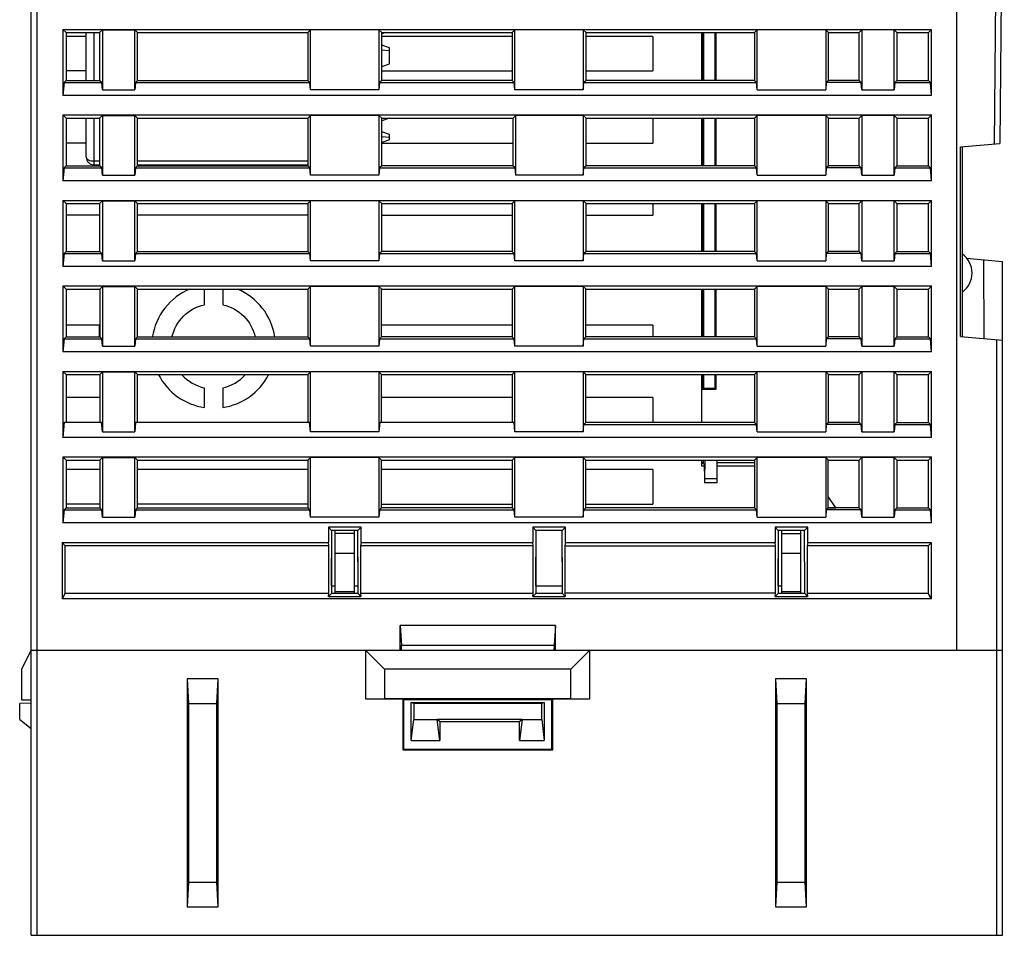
# Model space of a CAD drawing. Extents: x 0 to 555, y 0 to 389.
# Tile 13 of 17: x 206 to 258, y 285 to 334. Entities that reach past the tile are written whole.
import ezdxf

# ---------------------------------------------------------------- set-up
doc = ezdxf.new("R2010")
doc.units = 0
doc.header["$LTSCALE"] = 23.1
doc.header["$MEASUREMENT"] = 0
doc.layers.get('0').update_dxf_attribs({"linetype": 'CONTINUOUS'})
doc.layers.add('1_15_1_1_1', color=7, linetype='CONTINUOUS')

msp = doc.modelspace()

# ---------------------------------------------------------------- linework, layer by layer
at = {"color": 7, "linetype": 'Continuous'}
for p, q in [((255.727, 300.325), (255.727, 356.325)), ((258.225, 354.584), (257.985, 326.996)), ((207.027, 285.325), (207.027, 352.425)), ((207.327, 352.435), (207.327, 285.325)), ((257.838, 343.325), (257.695, 326.97)), ((208.873, 332.829), (208.702, 333)), ((208.702, 333), (208.702, 329.525)), ((208.702, 333), (254.402, 333)), ((208.873, 332.829), (208.872, 330.319)), ((208.872, 332.829), (210.632, 332.829)), ((209.927, 332.629), (208.872, 332.629)), ((209.927, 330.319), (209.927, 332.829)), ((210.327, 332.829), (210.327, 330.319)), ((210.776, 332.973), (210.632, 332.829)), ((210.632, 332.829), (210.632, 330.319)), ((210.776, 332.973), (210.776, 329.825)), ((210.776, 332.973), (212.478, 332.973)), ((212.478, 332.973), (212.623, 332.829)), ((212.478, 329.825), (212.478, 332.973)), ((212.622, 330.319), (212.622, 332.829)), ((212.622, 332.829), (221.582, 332.829)), ((221.582, 332.829), (221.726, 332.973)), ((221.582, 332.829), (221.582, 330.319)), ((225.329, 332.973), (221.726, 332.973)), ((221.726, 329.825), (221.726, 332.973)), ((225.473, 332.829), (225.329, 332.973)), ((225.329, 332.973), (225.329, 329.825)), ((225.472, 332.829), (232.332, 332.829)), ((225.472, 330.319), (225.472, 332.829)), ((225.477, 332.764), (225.472, 332.764)), ((232.332, 332.629), (225.472, 332.629)), ((225.477, 332.764), (225.477, 332.829)), ((225.667, 332.829), (225.477, 332.764)), ((232.476, 332.973), (232.332, 332.829)), ((232.332, 332.829), (232.332, 330.319)), ((236.079, 332.973), (232.476, 332.973)), ((232.476, 329.825), (232.476, 332.973)), ((236.223, 332.829), (236.079, 332.973)), ((236.079, 332.973), (236.079, 329.825)), ((236.222, 332.829), (245.082, 332.829)), ((236.222, 330.319), (236.222, 332.829)), ((239.732, 332.629), (236.222, 332.629)), ((239.732, 332.629), (239.732, 330.819)), ((242.317, 330.319), (242.318, 332.829)), ((242.35, 332.829), (242.35, 330.319)), ((242.4, 332.829), (242.4, 330.319)), ((243.012, 330.319), (243.012, 332.829)), ((243.062, 330.319), (243.062, 332.829)), ((245.226, 332.973), (245.082, 332.829)), ((245.082, 332.829), (245.082, 330.319)), ((248.829, 332.973), (245.226, 332.973)), ((245.226, 329.825), (245.226, 332.973)), ((248.829, 332.973), (248.973, 332.829)), ((248.829, 332.973), (248.829, 329.825)), ((248.972, 332.829), (250.582, 332.829)), ((248.972, 330.319), (248.972, 332.829)), ((250.582, 332.829), (250.726, 332.973)), ((250.582, 330.319), (250.582, 332.829)), ((252.428, 332.973), (250.726, 332.973)), ((250.726, 332.973), (250.726, 329.825)), ((252.428, 332.973), (252.573, 332.829)), ((252.428, 329.825), (252.428, 332.973)), ((252.572, 332.829), (254.232, 332.829)), ((252.573, 332.829), (252.572, 330.319)), ((254.232, 332.829), (254.402, 333)), ((254.232, 330.319), (254.232, 332.829)), ((254.402, 329.525), (254.402, 333)), ((225.477, 332.163), (225.472, 332.163)), ((225.877, 332.026), (225.477, 332.163)), ((225.477, 331.047), (225.477, 332.163)), ((225.472, 331.913), (225.477, 331.913)), ((225.877, 331.876), (225.477, 331.913)), ((225.877, 331.183), (225.877, 332.026)), ((225.477, 331.047), (225.472, 331.047)), ((225.477, 331.047), (225.877, 331.183)), ((209.927, 330.819), (208.872, 330.819)), ((225.472, 330.819), (232.332, 330.819)), ((236.222, 330.819), (239.732, 330.819)), ((208.762, 330.21), (208.702, 329.525)), ((208.872, 330.319), (208.762, 330.21)), ((208.762, 330.21), (210.742, 330.21)), ((208.872, 330.319), (210.632, 330.319)), ((210.742, 330.21), (210.632, 330.319)), ((210.776, 329.825), (210.742, 330.21)), ((212.512, 330.21), (212.478, 329.825)), ((212.512, 330.21), (212.622, 330.319)), ((212.512, 330.21), (221.692, 330.21)), ((212.622, 330.319), (221.582, 330.319)), ((221.582, 330.319), (221.692, 330.21)), ((221.726, 329.825), (221.692, 330.21)), ((225.362, 330.21), (225.329, 329.825)), ((225.472, 330.319), (225.362, 330.21)), ((225.362, 330.21), (232.442, 330.21)), ((232.332, 330.319), (225.472, 330.319)), ((232.442, 330.21), (232.332, 330.319)), ((232.476, 329.825), (232.442, 330.21)), ((236.079, 329.825), (236.112, 330.21)), ((236.222, 330.319), (236.112, 330.21)), ((236.112, 330.21), (245.192, 330.21)), ((245.082, 330.319), (236.222, 330.319)), ((245.192, 330.21), (245.082, 330.319)), ((245.226, 329.825), (245.192, 330.21)), ((248.862, 330.21), (248.829, 329.825)), ((248.972, 330.319), (248.862, 330.21)), ((250.692, 330.21), (248.862, 330.21)), ((250.582, 330.319), (248.972, 330.319)), ((250.692, 330.21), (250.582, 330.319)), ((250.726, 329.825), (250.692, 330.21)), ((252.462, 330.21), (252.428, 329.825)), ((252.462, 330.21), (252.572, 330.319)), ((252.462, 330.21), (254.342, 330.21)), ((252.572, 330.319), (254.232, 330.319)), ((254.232, 330.319), (254.342, 330.21)), ((254.402, 329.525), (254.342, 330.21)), ((254.402, 329.525), (208.702, 329.525)), ((210.776, 329.825), (212.478, 329.825)), ((225.329, 329.825), (221.726, 329.825)), ((236.079, 329.825), (232.476, 329.825)), ((245.226, 329.825), (248.829, 329.825)), ((250.726, 329.825), (252.428, 329.825)), ((208.872, 328.33), (208.702, 328.5)), ((208.702, 328.5), (254.402, 328.5)), ((208.702, 328.5), (208.702, 325.025)), ((210.776, 328.473), (210.633, 328.33)), ((210.776, 328.473), (212.478, 328.473)), ((210.776, 328.473), (210.776, 325.325)), ((212.478, 328.473), (212.622, 328.33)), ((212.478, 325.325), (212.478, 328.473)), ((221.583, 328.33), (221.726, 328.473)), ((225.329, 328.473), (221.726, 328.473)), ((221.726, 325.325), (221.726, 328.473)), ((225.472, 328.33), (225.329, 328.473)), ((225.329, 328.473), (225.329, 325.325)), ((236.079, 328.473), (232.526, 328.473)), ((232.526, 325.325), (232.526, 328.473)), ((236.222, 328.33), (236.079, 328.473)), ((236.079, 328.473), (236.079, 325.325)), ((245.226, 328.473), (245.083, 328.33)), ((248.829, 328.473), (245.226, 328.473)), ((245.226, 325.325), (245.226, 328.473)), ((248.829, 328.473), (248.972, 328.33)), ((248.829, 328.473), (248.829, 325.325)), ((250.583, 328.33), (250.726, 328.473)), ((252.428, 328.473), (250.726, 328.473)), ((250.726, 328.473), (250.726, 325.325)), ((252.428, 328.473), (252.572, 328.33)), ((252.428, 325.325), (252.428, 328.473)), ((254.233, 328.33), (254.402, 328.5)), ((254.402, 325.025), (254.402, 328.5)), ((208.871, 328.33), (210.633, 328.33)), ((208.872, 328.33), (208.871, 325.818)), ((209.927, 326.276), (209.927, 328.33)), ((210.327, 328.33), (210.327, 325.876)), ((210.633, 328.33), (210.633, 325.818)), ((212.621, 328.33), (221.583, 328.33)), ((212.621, 325.818), (212.621, 328.33)), ((221.583, 328.33), (221.583, 325.818)), ((225.471, 328.33), (232.378, 328.33)), ((225.471, 325.818), (225.471, 328.33)), ((225.477, 328.194), (225.471, 328.194)), ((225.877, 328.331), (225.477, 328.194)), ((225.477, 328.194), (225.477, 328.33)), ((232.377, 328.327), (232.377, 325.821)), ((236.221, 328.33), (245.083, 328.33)), ((236.221, 325.818), (236.221, 328.33)), ((239.733, 328.33), (239.733, 327.019)), ((242.315, 325.818), (242.316, 328.33)), ((242.35, 328.33), (242.35, 325.818)), ((242.4, 328.33), (242.4, 325.818)), ((243.012, 325.818), (243.012, 328.33)), ((243.062, 325.818), (243.062, 328.33)), ((245.083, 328.33), (245.083, 325.818)), ((248.971, 328.33), (250.583, 328.33)), ((248.971, 325.818), (248.971, 328.33)), ((250.584, 325.818), (250.583, 328.33)), ((252.571, 328.33), (254.233, 328.33)), ((252.572, 328.33), (252.571, 325.818)), ((254.234, 325.818), (254.233, 328.33)), ((225.477, 327.602), (225.471, 327.602)), ((225.877, 327.466), (225.477, 327.602)), ((225.477, 327.049), (225.477, 327.602)), ((225.877, 327.186), (225.877, 327.466)), ((209.927, 327.019), (208.871, 327.019)), ((225.477, 327.352), (225.471, 327.352)), ((225.477, 327.049), (225.471, 327.049)), ((225.472, 327.019), (232.383, 327.019)), ((225.877, 327.316), (225.477, 327.352)), ((225.877, 327.186), (225.477, 327.049)), ((236.222, 327.019), (239.733, 327.019)), ((255.928, 326.816), (257.985, 326.996)), ((255.928, 316.833), (255.928, 326.816)), ((256.027, 316.825), (256.027, 326.825)), ((208.871, 325.818), (208.762, 325.71)), ((208.871, 325.818), (210.633, 325.818)), ((210.327, 326.076), (210.633, 326.076)), ((210.327, 325.876), (210.633, 325.876)), ((210.742, 325.71), (210.634, 325.818)), ((212.512, 325.71), (212.621, 325.818)), ((212.621, 326.076), (221.583, 326.076)), ((212.621, 325.876), (221.583, 325.876)), ((212.621, 325.818), (221.583, 325.818)), ((221.583, 325.818), (221.692, 325.71)), ((225.471, 325.818), (225.362, 325.71)), ((232.379, 325.818), (225.471, 325.818)), ((232.492, 325.71), (232.377, 325.825)), ((236.221, 325.818), (236.112, 325.71)), ((245.083, 325.818), (236.221, 325.818)), ((245.192, 325.71), (245.083, 325.818)), ((248.971, 325.818), (248.862, 325.71)), ((250.583, 325.818), (248.971, 325.818)), ((250.692, 325.71), (250.584, 325.818)), ((252.462, 325.71), (252.571, 325.818)), ((252.571, 325.818), (254.233, 325.818)), ((254.233, 325.818), (254.342, 325.71)), ((208.762, 325.71), (208.702, 325.025)), ((208.762, 325.71), (210.742, 325.71)), ((210.776, 325.325), (210.742, 325.71)), ((210.776, 325.325), (212.478, 325.325)), ((212.512, 325.71), (212.478, 325.325)), ((212.512, 325.71), (221.692, 325.71)), ((221.726, 325.325), (221.692, 325.71)), ((225.329, 325.325), (221.726, 325.325)), ((225.362, 325.71), (225.329, 325.325)), ((225.362, 325.71), (232.492, 325.71)), ((232.526, 325.325), (232.492, 325.71)), ((236.079, 325.325), (232.526, 325.325)), ((236.079, 325.325), (236.112, 325.71)), ((236.112, 325.71), (245.192, 325.71)), ((245.226, 325.325), (245.192, 325.71)), ((245.226, 325.325), (248.829, 325.325)), ((248.862, 325.71), (248.829, 325.325)), ((250.692, 325.71), (248.862, 325.71)), ((250.726, 325.325), (250.692, 325.71)), ((250.726, 325.325), (252.428, 325.325)), ((252.462, 325.71), (252.428, 325.325)), ((252.462, 325.71), (254.342, 325.71)), ((254.402, 325.025), (254.342, 325.71)), ((254.402, 325.025), (208.702, 325.025)), ((208.871, 323.831), (208.702, 324)), ((208.702, 324), (254.402, 324)), ((208.702, 324), (208.702, 320.525)), ((208.87, 323.831), (210.634, 323.831)), ((208.871, 323.831), (208.87, 321.317)), ((210.776, 323.973), (210.634, 323.831)), ((210.634, 323.831), (210.634, 321.317)), ((210.776, 323.973), (212.478, 323.973)), ((210.776, 323.973), (210.776, 320.825)), ((212.478, 323.973), (212.62, 323.831)), ((212.478, 320.825), (212.478, 323.973)), ((212.62, 323.831), (221.584, 323.831)), ((212.62, 321.317), (212.62, 323.831)), ((221.584, 323.831), (221.726, 323.973)), ((221.584, 323.831), (221.584, 321.317)), ((225.329, 323.973), (221.726, 323.973)), ((221.726, 320.825), (221.726, 323.973)), ((225.471, 323.831), (225.329, 323.973)), ((225.329, 323.973), (225.329, 320.825)), ((225.47, 323.831), (232.334, 323.831)), ((225.47, 321.317), (225.47, 323.831)), ((232.476, 323.973), (232.334, 323.831)), ((232.334, 323.831), (232.334, 321.317)), ((236.079, 323.973), (232.476, 323.973)), ((232.476, 320.825), (232.476, 323.973)), ((236.221, 323.831), (236.079, 323.973)), ((236.079, 323.973), (236.079, 320.825)), ((236.22, 323.831), (245.084, 323.831)), ((236.22, 321.317), (236.22, 323.831)), ((239.734, 323.831), (239.734, 323.218)), ((242.312, 321.317), (242.314, 323.831)), ((242.35, 323.831), (242.35, 321.317)), ((242.4, 323.831), (242.4, 321.317)), ((243.012, 321.317), (243.012, 323.831)), ((243.062, 321.317), (243.062, 323.831)), ((245.226, 323.973), (245.084, 323.831)), ((245.084, 323.831), (245.084, 321.317)), ((248.829, 323.973), (245.226, 323.973)), ((245.226, 320.825), (245.226, 323.973)), ((248.829, 323.973), (248.971, 323.831)), ((248.829, 323.973), (248.829, 320.825)), ((248.97, 323.831), (250.584, 323.831)), ((248.97, 321.317), (248.97, 323.831)), ((250.584, 323.831), (250.726, 323.973)), ((250.585, 321.317), (250.584, 323.831)), ((252.428, 323.973), (250.726, 323.973)), ((250.726, 323.973), (250.726, 320.825)), ((252.428, 323.973), (252.57, 323.831)), ((252.428, 320.825), (252.428, 323.973)), ((252.57, 323.831), (254.234, 323.831)), ((252.57, 323.831), (252.57, 321.317)), ((254.234, 323.831), (254.402, 324)), ((254.235, 321.317), (254.234, 323.831)), ((254.402, 320.525), (254.402, 324)), ((210.634, 323.218), (208.871, 323.218)), ((221.584, 323.218), (212.62, 323.218)), ((225.471, 323.218), (232.334, 323.218)), ((236.221, 323.218), (239.734, 323.218)), ((208.762, 321.21), (208.702, 320.525)), ((208.87, 321.317), (208.762, 321.21)), ((208.762, 321.21), (210.742, 321.21)), ((208.87, 321.317), (210.634, 321.317)), ((210.742, 321.21), (210.635, 321.317)), ((210.776, 320.825), (210.742, 321.21)), ((212.512, 321.21), (212.478, 320.825)), ((212.512, 321.21), (212.62, 321.317)), ((212.512, 321.21), (221.692, 321.21)), ((212.62, 321.317), (221.584, 321.317)), ((221.584, 321.317), (221.692, 321.21)), ((221.726, 320.825), (221.692, 321.21)), ((225.362, 321.21), (225.329, 320.825)), ((225.47, 321.317), (225.362, 321.21)), ((225.362, 321.21), (232.442, 321.21)), ((232.334, 321.317), (225.47, 321.317)), ((232.442, 321.21), (232.334, 321.317)), ((232.476, 320.825), (232.442, 321.21)), ((236.079, 320.825), (236.112, 321.21)), ((236.22, 321.317), (236.112, 321.21)), ((236.112, 321.21), (245.192, 321.21)), ((245.084, 321.317), (236.22, 321.317)), ((245.192, 321.21), (245.084, 321.317)), ((245.226, 320.825), (245.192, 321.21)), ((248.862, 321.21), (248.829, 320.825)), ((248.97, 321.317), (248.862, 321.21)), ((250.692, 321.21), (248.862, 321.21)), ((250.584, 321.317), (248.97, 321.317)), ((250.692, 321.21), (250.585, 321.317)), ((250.726, 320.825), (250.692, 321.21)), ((252.462, 321.21), (252.428, 320.825)), ((252.462, 321.21), (252.57, 321.317)), ((252.462, 321.21), (254.342, 321.21)), ((252.57, 321.317), (254.234, 321.317)), ((254.234, 321.317), (254.342, 321.21)), ((254.402, 320.525), (254.342, 321.21)), ((210.776, 320.825), (212.478, 320.825)), ((225.329, 320.825), (221.726, 320.825)), ((236.079, 320.825), (232.476, 320.825)), ((245.226, 320.825), (248.829, 320.825)), ((250.726, 320.825), (252.428, 320.825)), ((256.24, 320.956), (258.127, 320.791)), ((257.128, 320.878), (257.149, 316.726)), ((258.127, 285.325), (258.127, 320.791)), ((254.402, 320.525), (208.702, 320.525)), ((208.87, 319.332), (208.702, 319.5)), ((208.702, 319.5), (254.402, 319.5)), ((208.702, 319.5), (208.702, 316.025)), ((208.869, 319.332), (210.635, 319.332)), ((208.87, 319.332), (208.869, 316.816)), ((210.776, 319.473), (210.635, 319.332)), ((210.635, 319.332), (210.635, 316.816)), ((210.776, 319.473), (212.478, 319.473)), ((210.776, 319.473), (210.776, 316.325)), ((212.478, 319.473), (212.619, 319.332)), ((212.478, 316.325), (212.478, 319.473)), ((212.619, 319.332), (221.585, 319.332)), ((212.619, 316.816), (212.619, 319.332)), ((216.143, 318.514), (216.143, 319.332)), ((217.111, 319.332), (217.111, 318.514)), ((221.585, 319.332), (221.726, 319.473)), ((221.585, 319.332), (221.585, 316.816)), ((225.329, 319.473), (221.726, 319.473)), ((221.726, 316.325), (221.726, 319.473)), ((225.47, 319.332), (225.329, 319.473)), ((225.329, 319.473), (225.329, 316.325)), ((225.469, 319.332), (232.335, 319.332)), ((225.469, 316.816), (225.469, 319.332)), ((232.476, 319.473), (232.335, 319.332)), ((232.335, 319.332), (232.335, 316.816)), ((236.079, 319.473), (232.476, 319.473)), ((232.476, 316.325), (232.476, 319.473)), ((236.22, 319.332), (236.079, 319.473)), ((236.079, 319.473), (236.079, 316.325)), ((236.219, 319.332), (245.085, 319.332)), ((236.219, 316.816), (236.219, 319.332)), ((242.31, 316.816), (242.312, 319.332)), ((242.35, 319.332), (242.35, 316.816)), ((242.4, 319.332), (242.4, 316.816)), ((243.012, 316.816), (243.012, 319.332)), ((243.062, 316.816), (243.062, 319.332)), ((245.226, 319.473), (245.085, 319.332)), ((245.085, 319.332), (245.085, 316.816)), ((248.829, 319.473), (245.226, 319.473)), ((245.226, 316.325), (245.226, 319.473)), ((248.829, 319.473), (248.97, 319.332)), ((248.829, 319.473), (248.829, 316.325)), ((248.969, 319.332), (250.585, 319.332)), ((248.969, 316.816), (248.969, 319.332)), ((250.585, 319.332), (250.726, 319.473)), ((250.586, 316.816), (250.585, 319.332)), ((252.428, 319.473), (250.726, 319.473)), ((250.726, 319.473), (250.726, 316.325)), ((252.428, 319.473), (252.569, 319.332)), ((252.428, 316.325), (252.428, 319.473)), ((252.569, 319.332), (254.235, 319.332)), ((252.569, 319.332), (252.569, 316.816)), ((254.235, 319.332), (254.402, 319.5)), ((254.236, 316.816), (254.235, 319.332)), ((254.402, 316.025), (254.402, 319.5)), ((210.627, 317.433), (208.869, 317.433)), ((210.627, 316.816), (210.627, 317.433)), ((232.335, 317.433), (225.469, 317.433)), ((239.736, 317.433), (236.219, 317.433)), ((239.735, 317.433), (239.736, 316.816)), ((208.762, 316.71), (208.702, 316.025)), ((208.869, 316.816), (208.762, 316.71)), ((208.762, 316.71), (210.742, 316.71)), ((208.869, 316.816), (210.635, 316.816)), ((210.742, 316.71), (210.636, 316.816)), ((210.776, 316.325), (210.742, 316.71)), ((212.512, 316.71), (212.478, 316.325)), ((212.512, 316.71), (212.619, 316.816)), ((212.512, 316.71), (221.692, 316.71)), ((212.619, 316.816), (221.585, 316.816)), ((221.585, 316.816), (221.692, 316.71)), ((221.726, 316.325), (221.692, 316.71)), ((225.362, 316.71), (225.329, 316.325)), ((225.469, 316.816), (225.362, 316.71)), ((225.362, 316.71), (232.442, 316.71)), ((232.335, 316.816), (225.469, 316.816)), ((232.442, 316.71), (232.335, 316.816)), ((232.476, 316.325), (232.442, 316.71)), ((236.079, 316.325), (236.112, 316.71)), ((236.219, 316.816), (236.112, 316.71)), ((236.112, 316.71), (245.192, 316.71)), ((245.085, 316.816), (236.219, 316.816)), ((245.192, 316.71), (245.085, 316.816)), ((245.226, 316.325), (245.192, 316.71)), ((248.862, 316.71), (248.829, 316.325)), ((248.969, 316.816), (248.862, 316.71)), ((250.692, 316.71), (248.862, 316.71)), ((250.585, 316.816), (248.969, 316.816)), ((250.692, 316.71), (250.586, 316.816)), ((250.726, 316.325), (250.692, 316.71)), ((252.462, 316.71), (252.428, 316.325)), ((252.462, 316.71), (252.569, 316.816)), ((252.462, 316.71), (254.342, 316.71)), ((252.569, 316.816), (254.235, 316.816)), ((254.235, 316.816), (254.342, 316.71)), ((254.402, 316.025), (254.342, 316.71)), ((255.928, 316.833), (258.127, 316.641)), ((257.838, 300.325), (257.838, 316.666)), ((254.402, 316.025), (208.702, 316.025)), ((210.776, 316.325), (212.478, 316.325)), ((225.329, 316.325), (221.726, 316.325)), ((236.079, 316.325), (232.476, 316.325)), ((245.226, 316.325), (248.829, 316.325)), ((250.726, 316.325), (252.428, 316.325)), ((208.869, 314.833), (208.702, 315)), ((208.702, 315), (254.402, 315)), ((208.702, 315), (208.702, 311.525)), ((210.776, 314.973), (210.636, 314.833)), ((210.776, 314.973), (212.478, 314.973)), ((210.776, 314.973), (210.776, 311.825)), ((212.478, 314.973), (212.618, 314.833)), ((212.478, 311.825), (212.478, 314.973)), ((221.586, 314.833), (221.726, 314.973)), ((225.329, 314.973), (221.726, 314.973)), ((221.726, 311.825), (221.726, 314.973)), ((225.469, 314.833), (225.329, 314.973)), ((225.329, 314.973), (225.329, 311.825)), ((232.476, 314.973), (232.336, 314.833)), ((236.079, 314.973), (232.476, 314.973)), ((232.476, 311.825), (232.476, 314.973)), ((236.219, 314.833), (236.079, 314.973)), ((236.079, 314.973), (236.079, 311.825)), ((245.226, 314.973), (245.086, 314.833)), ((248.829, 314.973), (245.226, 314.973)), ((245.226, 311.825), (245.226, 314.973)), ((248.829, 314.973), (248.969, 314.833)), ((248.829, 314.973), (248.829, 311.825)), ((250.586, 314.833), (250.726, 314.973)), ((252.428, 314.973), (250.726, 314.973)), ((250.726, 314.973), (250.726, 311.825)), ((252.428, 314.973), (252.568, 314.833)), ((252.428, 311.825), (252.428, 314.973)), ((254.236, 314.833), (254.402, 315)), ((254.402, 311.525), (254.402, 315)), ((208.868, 314.833), (210.636, 314.833)), ((208.869, 314.833), (208.868, 312.325)), ((210.636, 314.833), (210.636, 312.325)), ((212.618, 314.833), (221.586, 314.833)), ((212.618, 312.325), (212.618, 314.833)), ((221.586, 314.833), (221.586, 312.325)), ((225.468, 314.833), (232.336, 314.833)), ((225.468, 312.325), (225.468, 314.833)), ((232.336, 314.833), (232.336, 312.325)), ((236.218, 314.833), (245.086, 314.833)), ((236.218, 312.315), (236.218, 314.833)), ((242.308, 312.315), (242.31, 314.833)), ((242.35, 314.833), (242.35, 314.068)), ((242.4, 314.833), (242.4, 314.117)), ((243.012, 314.117), (243.012, 314.833)), ((243.062, 314.068), (243.062, 314.833)), ((245.086, 314.833), (245.086, 312.315)), ((248.968, 314.833), (250.586, 314.833)), ((248.968, 312.315), (248.968, 314.833)), ((250.587, 312.315), (250.586, 314.833)), ((252.568, 314.833), (254.236, 314.833)), ((252.568, 314.833), (252.568, 312.315)), ((254.237, 312.315), (254.236, 314.833)), ((216.146, 313.101), (216.146, 314.136)), ((217.109, 314.136), (217.109, 313.101)), ((242.35, 314.068), (242.4, 314.117)), ((242.35, 314.068), (243.062, 314.068)), ((242.4, 314.117), (243.012, 314.117)), ((243.062, 314.068), (243.012, 314.117)), ((210.637, 313.634), (208.868, 313.634)), ((232.336, 313.634), (225.468, 313.634)), ((239.737, 313.634), (236.218, 313.634)), ((239.736, 313.634), (239.737, 312.315)), ((208.772, 312.325), (208.702, 311.525)), ((208.772, 312.325), (210.732, 312.325)), ((210.776, 311.825), (210.732, 312.325)), ((212.522, 312.325), (212.478, 311.825)), ((212.522, 312.325), (221.682, 312.325)), ((221.726, 311.825), (221.682, 312.325)), ((225.372, 312.325), (225.329, 311.825)), ((225.372, 312.325), (232.432, 312.325)), ((232.476, 311.825), (232.432, 312.325)), ((236.079, 311.825), (236.112, 312.21)), ((236.218, 312.315), (236.112, 312.21)), ((236.112, 312.21), (245.192, 312.21)), ((245.086, 312.315), (236.218, 312.315)), ((245.192, 312.21), (245.086, 312.315)), ((245.226, 311.825), (245.192, 312.21)), ((248.862, 312.21), (248.829, 311.825)), ((248.968, 312.315), (248.862, 312.21)), ((250.692, 312.21), (248.862, 312.21)), ((250.586, 312.315), (248.968, 312.315)), ((250.692, 312.21), (250.587, 312.315)), ((250.726, 311.825), (250.692, 312.21)), ((252.462, 312.21), (252.428, 311.825)), ((252.462, 312.21), (252.568, 312.315)), ((252.462, 312.21), (254.342, 312.21)), ((252.568, 312.315), (254.237, 312.315)), ((254.237, 312.315), (254.342, 312.21)), ((254.402, 311.525), (254.342, 312.21)), ((254.402, 311.525), (208.702, 311.525)), ((210.776, 311.825), (212.478, 311.825)), ((225.329, 311.825), (221.726, 311.825)), ((236.079, 311.825), (232.476, 311.825)), ((245.226, 311.825), (248.829, 311.825)), ((250.726, 311.825), (252.428, 311.825)), ((208.702, 310.5), (254.402, 310.5)), ((208.867, 310.334), (208.702, 310.5)), ((208.702, 310.5), (208.702, 307.025)), ((208.867, 310.334), (210.637, 310.334)), ((208.868, 310.334), (208.867, 307.814)), ((210.776, 310.473), (210.637, 310.334)), ((210.637, 310.334), (210.637, 307.814)), ((210.776, 310.473), (212.478, 310.473)), ((210.776, 310.473), (210.776, 307.325)), ((212.478, 310.473), (212.617, 310.334)), ((212.478, 307.325), (212.478, 310.473)), ((212.617, 310.334), (221.587, 310.334)), ((212.617, 307.814), (212.617, 310.334)), ((221.587, 310.334), (221.726, 310.473)), ((221.587, 310.334), (221.587, 307.814)), ((225.329, 310.473), (221.726, 310.473)), ((221.726, 307.325), (221.726, 310.473)), ((225.467, 310.334), (225.329, 310.473)), ((225.329, 310.473), (225.329, 307.325)), ((225.467, 310.334), (232.337, 310.334)), ((225.467, 307.814), (225.467, 310.334)), ((232.476, 310.473), (232.337, 310.334)), ((232.337, 310.334), (232.337, 307.814)), ((236.079, 310.473), (232.476, 310.473)), ((232.476, 307.325), (232.476, 310.473)), ((236.217, 310.334), (236.079, 310.473)), ((236.079, 310.473), (236.079, 307.325)), ((236.217, 310.334), (245.087, 310.334)), ((236.217, 307.814), (236.217, 310.334)), ((242.307, 310.015), (242.307, 310.334)), ((242.401, 310.156), (242.401, 310.334)), ((242.471, 309.371), (242.487, 310.306)), ((242.488, 310.333), (242.487, 310.307)), ((243.112, 310.306), (242.487, 310.306)), ((243.112, 309.14), (243.112, 310.334)), ((245.226, 310.473), (245.087, 310.334)), ((245.087, 310.334), (245.087, 307.814)), ((248.829, 310.473), (245.226, 310.473)), ((245.226, 307.325), (245.226, 310.473)), ((248.829, 310.473), (248.968, 310.334)), ((248.829, 310.473), (248.829, 307.325)), ((248.967, 310.334), (250.587, 310.334)), ((248.967, 307.814), (248.967, 310.334)), ((250.587, 310.334), (250.726, 310.473)), ((250.588, 307.814), (250.587, 310.334)), ((252.428, 310.473), (250.726, 310.473)), ((250.726, 310.473), (250.726, 307.325)), ((252.428, 310.473), (252.567, 310.334)), ((252.428, 307.325), (252.428, 310.473)), ((252.567, 310.334), (254.237, 310.334)), ((252.567, 310.334), (252.567, 307.814)), ((254.237, 310.334), (254.402, 310.5)), ((254.238, 307.814), (254.237, 310.334)), ((254.402, 307.025), (254.402, 310.5)), ((210.637, 309.835), (208.867, 309.835)), ((221.587, 309.835), (212.617, 309.835)), ((232.337, 309.835), (225.467, 309.835)), ((239.737, 309.835), (236.217, 309.835)), ((239.737, 309.835), (239.738, 308.014)), ((242.307, 310.169), (242.401, 310.156)), ((242.438, 310.015), (242.309, 310.015)), ((242.401, 310.207), (242.376, 310.207)), ((242.401, 310.207), (242.392, 310.207)), ((242.401, 310.156), (242.438, 310.082)), ((242.438, 310.082), (242.449, 309.394)), ((245.087, 310.183), (243.112, 310.183)), ((245.087, 310.015), (243.112, 310.015)), ((242.471, 309.371), (243.112, 309.371)), ((243.112, 309.14), (242.46, 309.14)), ((249.359, 307.814), (248.967, 308.417)), ((208.762, 307.71), (208.702, 307.025)), ((208.867, 307.814), (208.762, 307.71)), ((208.762, 307.71), (210.742, 307.71)), ((210.638, 308.014), (208.867, 308.014)), ((208.867, 307.814), (210.638, 307.814)), ((210.742, 307.71), (210.638, 307.814)), ((210.776, 307.325), (210.742, 307.71)), ((212.512, 307.71), (212.478, 307.325)), ((212.512, 307.71), (212.617, 307.814)), ((212.512, 307.71), (221.692, 307.71)), ((221.587, 308.014), (212.617, 308.014)), ((212.617, 307.814), (221.587, 307.814)), ((221.587, 307.814), (221.692, 307.71)), ((221.726, 307.325), (221.692, 307.71)), ((225.362, 307.71), (225.329, 307.325)), ((225.467, 307.814), (225.362, 307.71)), ((225.362, 307.71), (232.442, 307.71)), ((225.467, 308.014), (232.337, 308.014)), ((232.337, 307.814), (225.467, 307.814)), ((232.442, 307.71), (232.337, 307.814)), ((232.476, 307.325), (232.442, 307.71)), ((236.079, 307.325), (236.112, 307.71)), ((236.217, 307.814), (236.112, 307.71)), ((236.112, 307.71), (245.192, 307.71)), ((236.217, 308.014), (239.737, 308.014)), ((245.087, 307.814), (236.217, 307.814)), ((245.192, 307.71), (245.087, 307.814)), ((245.226, 307.325), (245.192, 307.71)), ((248.862, 307.71), (248.829, 307.325)), ((248.967, 307.814), (248.862, 307.71)), ((250.692, 307.71), (248.862, 307.71)), ((250.587, 307.814), (248.967, 307.814)), ((250.692, 307.71), (250.588, 307.814)), ((250.726, 307.325), (250.692, 307.71)), ((252.462, 307.71), (252.428, 307.325)), ((252.462, 307.71), (252.567, 307.814)), ((252.462, 307.71), (254.342, 307.71)), ((252.567, 307.814), (254.238, 307.814)), ((254.238, 307.814), (254.342, 307.71)), ((254.402, 307.025), (254.342, 307.71)), ((210.776, 307.325), (212.478, 307.325)), ((225.329, 307.325), (221.726, 307.325)), ((236.079, 307.325), (232.476, 307.325)), ((245.226, 307.325), (248.829, 307.325)), ((250.726, 307.325), (252.428, 307.325)), ((254.402, 307.025), (208.702, 307.025)), ((224.384, 306.8), (222.67, 306.8)), ((222.67, 306.8), (222.67, 305.998)), ((222.671, 306.8), (222.835, 306.635)), ((224.384, 306.8), (224.221, 306.635)), ((224.384, 305.998), (224.384, 306.8)), ((235.134, 306.8), (233.42, 306.8)), ((233.42, 306.8), (233.42, 305.998)), ((233.421, 306.8), (233.585, 306.635)), ((235.134, 306.8), (234.971, 306.635)), ((235.134, 305.998), (235.134, 306.8)), ((247.884, 306.8), (246.17, 306.8)), ((246.17, 306.8), (246.17, 305.998)), ((246.171, 306.8), (246.335, 306.635)), ((247.884, 306.8), (247.721, 306.635)), ((247.884, 305.998), (247.884, 306.8)), ((222.835, 306.635), (222.828, 303.313)), ((224.221, 306.635), (222.834, 306.635)), ((223.027, 303.313), (223.027, 306.635)), ((224.027, 306.475), (223.027, 306.475)), ((224.027, 306.635), (224.027, 303.313)), ((224.226, 303.313), (224.219, 306.635)), ((233.585, 306.635), (233.578, 303.313)), ((234.971, 306.635), (233.584, 306.635)), ((234.976, 303.313), (234.969, 306.635)), ((246.335, 306.635), (246.328, 303.313)), ((247.721, 306.635), (246.334, 306.635)), ((246.334, 303.718), (246.339, 306.635)), ((246.527, 303.313), (246.527, 306.635)), ((246.527, 306.475), (247.527, 306.475)), ((247.527, 303.313), (247.527, 306.635)), ((247.726, 303.313), (247.719, 306.635)), ((208.827, 305.825), (208.654, 305.998)), ((208.654, 305.998), (222.67, 305.998)), ((208.654, 305.998), (208.654, 303.025)), ((222.696, 305.825), (208.827, 305.825)), ((208.827, 303.325), (208.827, 305.825)), ((222.696, 305.825), (222.67, 305.998)), ((222.691, 303.325), (222.696, 305.825)), ((224.385, 305.998), (224.359, 305.825)), ((233.446, 305.825), (224.359, 305.825)), ((224.359, 305.825), (224.363, 303.325)), ((224.385, 305.998), (233.42, 305.998)), ((233.446, 305.825), (233.42, 305.998)), ((233.441, 303.325), (233.446, 305.825)), ((235.135, 305.998), (235.109, 305.825)), ((235.109, 305.825), (246.196, 305.825)), ((235.109, 305.825), (235.113, 303.325)), ((235.135, 305.998), (246.17, 305.998)), ((246.196, 305.825), (246.17, 305.998)), ((246.191, 303.325), (246.196, 305.825)), ((247.885, 305.998), (247.859, 305.825)), ((254.227, 305.825), (247.859, 305.825)), ((247.859, 305.825), (247.863, 303.325)), ((247.885, 305.998), (254.4, 305.998)), ((254.227, 305.825), (254.4, 305.998)), ((254.227, 305.825), (254.227, 303.325)), ((254.4, 303.025), (254.4, 305.998)), ((222.837, 305.243), (222.837, 305.183)), ((224.027, 305.425), (223.027, 305.425)), ((247.527, 305.425), (246.527, 305.425)), ((222.837, 303.718), (223.027, 303.718)), ((224.027, 303.718), (224.218, 303.718)), ((233.587, 303.718), (234.968, 303.718)), ((246.337, 303.718), (246.527, 303.718)), ((208.827, 303.325), (208.654, 303.025)), ((254.4, 303.025), (208.654, 303.025)), ((208.827, 303.325), (222.691, 303.325)), ((222.677, 303.162), (222.691, 303.325)), ((222.828, 303.313), (222.677, 303.162)), ((222.677, 303.162), (224.378, 303.162)), ((224.223, 303.313), (222.832, 303.313)), ((223.027, 303.425), (224.027, 303.425)), ((224.225, 303.313), (224.378, 303.162)), ((224.363, 303.325), (233.441, 303.325)), ((224.363, 303.325), (224.378, 303.162)), ((233.427, 303.162), (233.441, 303.325)), ((233.578, 303.313), (233.427, 303.162)), ((233.427, 303.162), (235.128, 303.162)), ((234.973, 303.313), (233.582, 303.313)), ((234.975, 303.313), (235.128, 303.162)), ((246.191, 303.325), (235.113, 303.325)), ((235.113, 303.325), (235.128, 303.162)), ((246.177, 303.162), (246.191, 303.325)), ((246.328, 303.313), (246.177, 303.162)), ((246.177, 303.162), (247.878, 303.162)), ((247.723, 303.313), (246.332, 303.313)), ((246.527, 303.425), (247.527, 303.425)), ((247.725, 303.313), (247.878, 303.162)), ((247.863, 303.325), (254.227, 303.325)), ((247.863, 303.325), (247.878, 303.162)), ((254.4, 303.025), (254.227, 303.325)), ((234.615, 301.625), (226.44, 301.625)), ((226.44, 301.625), (226.509, 300.594)), ((226.44, 300.325), (226.44, 301.625)), ((234.615, 301.625), (234.545, 300.594)), ((234.615, 300.325), (234.615, 301.625)), ((226.509, 300.594), (234.545, 300.594)), ((207.027, 300.325), (206.527, 299.325)), ((207.027, 300.325), (258.127, 300.325)), ((224.627, 300.325), (225.627, 299.325)), ((224.627, 300.325), (224.627, 297.767)), ((236.427, 300.325), (235.427, 299.325)), ((236.427, 297.767), (236.427, 300.325)), ((257.827, 285.325), (257.827, 300.325)), ((206.527, 299.325), (206.527, 297.725)), ((235.427, 299.325), (225.627, 299.325)), ((225.627, 299.325), (225.627, 297.794)), ((235.427, 297.794), (235.427, 299.325)), ((216.87, 298.825), (215.234, 298.825)), ((215.234, 298.825), (215.302, 297.525)), ((215.234, 298.825), (215.234, 286.825)), ((216.802, 297.525), (216.87, 298.825)), ((216.87, 286.825), (216.87, 298.825)), ((247.82, 298.825), (246.184, 298.825)), ((246.184, 298.825), (246.252, 297.525)), ((246.184, 298.825), (246.184, 286.825)), ((247.752, 297.525), (247.82, 298.825)), ((247.82, 286.825), (247.82, 298.825)), ((207.027, 297.547), (206.427, 297.526)), ((206.427, 296.675), (206.427, 297.526)), ((206.527, 297.725), (207.027, 297.725)), ((215.302, 297.525), (216.802, 297.525)), ((215.302, 297.525), (215.302, 288.125)), ((216.802, 288.125), (216.802, 297.525)), ((224.627, 297.767), (225.627, 297.794)), ((224.627, 297.767), (226.584, 297.767)), ((225.627, 297.794), (235.427, 297.794)), ((226.584, 297.767), (226.627, 297.725)), ((226.584, 297.767), (226.584, 295.081)), ((234.427, 297.725), (226.627, 297.725)), ((226.627, 297.725), (226.627, 295.125)), ((227.027, 297.575), (234.027, 297.575)), ((227.158, 297.522), (227.027, 297.575)), ((227.027, 295.575), (227.027, 297.575)), ((233.896, 297.522), (227.158, 297.522)), ((227.158, 297.522), (227.158, 296.675)), ((234.027, 297.575), (233.896, 297.522)), ((233.896, 296.675), (233.896, 297.522)), ((234.027, 297.575), (234.027, 295.575)), ((234.47, 297.767), (234.427, 297.725)), ((234.427, 295.125), (234.427, 297.725)), ((234.471, 297.767), (236.427, 297.767)), ((234.471, 295.081), (234.471, 297.767)), ((235.427, 297.794), (236.427, 297.767)), ((246.252, 297.525), (247.752, 297.525)), ((246.252, 297.525), (246.252, 288.125)), ((247.752, 288.125), (247.752, 297.525)), ((206.427, 296.675), (207.027, 296.203)), ((227.027, 295.575), (227.158, 296.675)), ((227.158, 296.675), (228.396, 296.675)), ((228.396, 296.706), (232.858, 296.706)), ((228.396, 296.706), (228.527, 296.575)), ((228.396, 296.706), (228.396, 296.675)), ((228.527, 295.575), (228.396, 296.675)), ((228.527, 296.575), (232.727, 296.575)), ((228.527, 296.575), (228.527, 295.575)), ((232.727, 296.575), (232.858, 296.706)), ((232.858, 296.675), (232.727, 295.575)), ((232.727, 295.575), (232.727, 296.575)), ((232.858, 296.706), (232.858, 296.675)), ((232.858, 296.675), (233.896, 296.675)), ((233.896, 296.675), (234.027, 295.575)), ((227.027, 295.575), (228.527, 295.575)), ((232.727, 295.575), (234.027, 295.575)), ((226.583, 295.081), (226.627, 295.125)), ((226.584, 295.081), (234.471, 295.081)), ((226.627, 295.125), (234.427, 295.125)), ((234.427, 295.125), (234.471, 295.081)), ((215.302, 288.125), (215.234, 286.825)), ((215.302, 288.125), (216.802, 288.125)), ((216.87, 286.825), (216.802, 288.125)), ((246.252, 288.125), (246.184, 286.825)), ((246.252, 288.125), (247.752, 288.125)), ((247.82, 286.825), (247.752, 288.125)), ((215.234, 286.825), (216.87, 286.825)), ((246.184, 286.825), (247.82, 286.825)), ((207.027, 285.325), (258.127, 285.325))]:
    msp.add_line(p, q, dxfattribs=at)
for centre, radius, start, end in [((210.327, 326.276), 0.4, 180, 270), ((210.327, 326.275), 0.4, 180, 270), ((255.277, 320.175), 1.25, 306.8699, 53.1301), ((216.627, 316.325), 2.242, 222.0293, 257.587), ((216.627, 316.325), 2.242, 282.413, 317.9707), ((242.401, 311.166), 0.959, 264.3694, 268.5013), ((868.365, 306.093), 645.529, 179.951843, 180.075446), ((-432.708, 306.091), 656.926, 359.923966, 0.047436), ((890.514, 306.091), 656.928, 179.952564, 180.076033), ((-421.96, 306.091), 656.928, 359.923967, 0.047436), ((-297.947, 304.481), 520.785, 359.91604, 0.07728), ((756.732, 304.487), 532.515, 179.92117, 180.08276), ((-298.928, 304.487), 532.515, 359.91724, 0.07883), ((767.482, 304.487), 532.515, 179.92117, 180.08276)]:
    msp.add_arc(centre, radius, start, end, dxfattribs=at)
msp.add_ellipse((242.46, 309.648), major_axis=(0, 0.508), ratio=0.026186, start_param=2.094395, end_param=4.135773, dxfattribs=at)
for points in [[(232.526, 328.473), (232.478, 328.425), (232.428, 328.379), (232.379, 328.33)], [(226.522, 300.325), (226.521, 300.356), (226.52, 300.387), (226.519, 300.418)]]:
    msp.add_open_spline(points, degree=3, dxfattribs=at)
for points, knots in [([(209.927, 326.276), (209.927, 326.262), (209.933, 326.234), (209.958, 326.196), (209.996, 326.162), (210.066, 326.12), (210.179, 326.085), (210.276, 326.076), (210.327, 326.076)], [0, 0, 0, 0, 0.082283, 0.173143, 0.277885, 0.398446, 0.681599, 1, 1, 1, 1]), ([(215.388, 319.338), (214.876, 319.127), (213.944, 318.427), (213.487, 317.356), (213.405, 316.808)], [0, 0, 0, 0, 0.500003, 1, 1, 1, 1]), ([(219.85, 316.808), (219.767, 317.356), (219.31, 318.427), (218.379, 319.127), (217.866, 319.337)], [0, 0, 0, 0, 0.499997, 1, 1, 1, 1]), ([(214.438, 316.808), (214.528, 317.217), (214.952, 317.999), (215.734, 318.423), (216.143, 318.514)], [0, 0, 0, 0, 0.5, 1, 1, 1, 1]), ([(217.111, 318.514), (217.52, 318.423), (218.302, 317.999), (218.726, 317.217), (218.816, 316.808)], [0, 0, 0, 0, 0.5, 1, 1, 1, 1]), ([(213.735, 314.823), (213.969, 314.373), (214.66, 313.57), (215.643, 313.176), (216.146, 313.101)], [0, 0, 0, 0, 0.499976, 1, 1, 1, 1]), ([(217.109, 313.101), (217.611, 313.176), (218.594, 313.57), (219.286, 314.373), (219.52, 314.823)], [0, 0, 0, 0, 0.500025, 1, 1, 1, 1]), ([(226.519, 300.418), (226.518, 300.433), (226.515, 300.492), (226.512, 300.551), (226.509, 300.594)], [0, 0, 0, 0, 0.260684, 1, 1, 1, 1]), ([(234.545, 300.594), (234.544, 300.573), (234.538, 300.483), (234.535, 300.394), (234.532, 300.325)], [0, 0, 0, 0, 0.233534, 1, 1, 1, 1])]:
    msp.add_open_spline(points, degree=3, knots=knots, dxfattribs=at)
at = {"layer": '1_15_1_1_1', "color": 7, "linetype": 'Continuous'}
msp.add_line((248.967, 307.825), (249.352, 307.825), dxfattribs=at)

doc.saveas('drawing.dxf')
